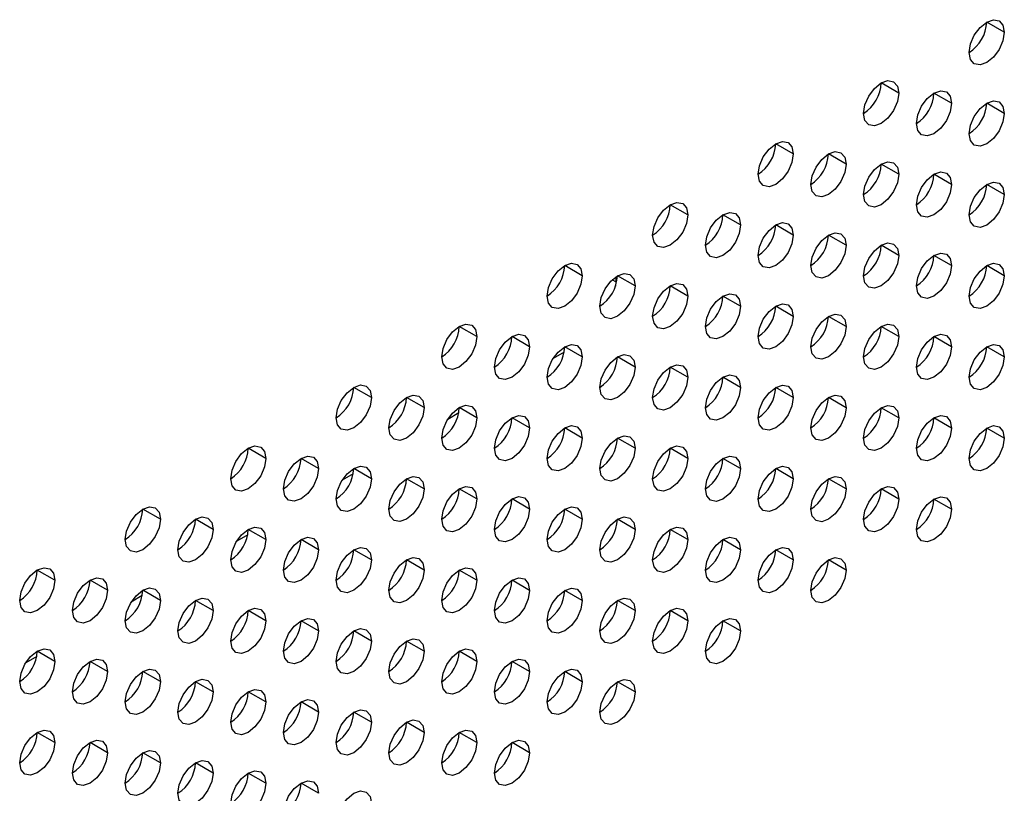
# Model space of a CAD drawing. Header units: millimetres. Extents: x 0 to 1118, y 0 to 864.
# Tile 164 of 254: x 937.12 to 943.72, y 648.15 to 653.33. Entities that reach past the tile are written whole.
import ezdxf

# ---------------------------------------------------------------- set-up
doc = ezdxf.new("R2010")
doc.units = ezdxf.units.MM

msp = doc.modelspace()

# ---------------------------------------------------------------- linework, layer by layer
at = {"color": 7, "linetype": 'Continuous', "lineweight": 25}
for p, q in [((943.7165, 653.2484), (943.5987, 653.3165)), ((943.0094, 652.8402), (942.8916, 652.9083)), ((943.363, 652.7722), (943.2451, 652.8402)), ((943.7165, 652.7041), (943.5987, 652.7721)), ((942.3023, 652.432), (942.1845, 652.5001)), ((942.6559, 652.364), (942.538, 652.432)), ((943.0094, 652.2959), (942.8916, 652.3639)), ((943.363, 652.2278), (943.2451, 652.2958)), ((943.7165, 652.1597), (943.5987, 652.2278)), ((941.5952, 652.0238), (941.4773, 652.0919)), ((941.9488, 651.9558), (941.8309, 652.0238)), ((942.3023, 651.8877), (942.1845, 651.9557)), ((942.6559, 651.8196), (942.538, 651.8876)), ((943.0094, 651.7515), (942.8916, 651.8196)), ((943.363, 651.6834), (943.2451, 651.7515)), ((940.8881, 651.6156), (940.7702, 651.6837)), ((943.7165, 651.6154), (943.5987, 651.6834)), ((941.112, 651.6081), (941.112, 651.5751)), ((941.2416, 651.5475), (941.1238, 651.6156)), ((941.112, 651.5751), (941.1107, 651.5457)), ((941.5952, 651.4795), (941.4773, 651.5475)), ((941.9488, 651.4114), (941.8309, 651.4794)), ((942.3023, 651.3433), (942.1845, 651.4113)), ((942.6559, 651.2752), (942.538, 651.3433)), ((940.181, 651.2074), (940.0631, 651.2755)), ((943.0094, 651.2072), (942.8916, 651.2752)), ((940.5345, 651.1393), (940.4167, 651.2074)), ((943.363, 651.1391), (943.2451, 651.2071)), ((940.8881, 651.0713), (940.7702, 651.1393)), ((943.7165, 651.071), (943.5987, 651.139)), ((940.7666, 651.1036), (940.6926, 651.0609)), ((941.2416, 651.0032), (941.1238, 651.0712)), ((941.5952, 650.9351), (941.4773, 651.0031)), ((941.9488, 650.867), (941.8309, 650.9351)), ((939.4739, 650.7992), (939.356, 650.8673)), ((942.3023, 650.799), (942.1845, 650.867)), ((939.8274, 650.7311), (939.7096, 650.7992)), ((942.6559, 650.7309), (942.538, 650.7989)), ((940.181, 650.6631), (940.0631, 650.7311)), ((943.0094, 650.6628), (942.8916, 650.7308)), ((940.0595, 650.6953), (939.9855, 650.6527)), ((940.5345, 650.595), (940.4167, 650.663)), ((943.363, 650.5947), (943.2451, 650.6628)), ((940.8881, 650.5269), (940.7702, 650.5949)), ((943.7165, 650.5266), (943.5987, 650.5947)), ((941.2416, 650.4588), (941.1238, 650.5269)), ((938.7668, 650.391), (938.6489, 650.459)), ((941.5952, 650.3907), (941.4773, 650.4588)), ((939.1203, 650.3229), (939.0025, 650.391)), ((941.9488, 650.3227), (941.8309, 650.3907)), ((939.3524, 650.2871), (939.2784, 650.2445)), ((939.4739, 650.2549), (939.356, 650.3229)), ((942.3023, 650.2546), (942.1845, 650.3226)), ((939.8274, 650.1868), (939.7096, 650.2548)), ((942.6559, 650.1865), (942.538, 650.2545)), ((940.181, 650.1187), (940.0631, 650.1867)), ((943.0094, 650.1184), (942.8916, 650.1865)), ((940.5345, 650.0506), (940.4167, 650.1187)), ((943.363, 650.0504), (943.2451, 650.1184)), ((938.0597, 649.9828), (937.9418, 650.0508)), ((940.8881, 649.9825), (940.7702, 650.0506)), ((938.4132, 649.9147), (938.2954, 649.9828)), ((941.2416, 649.9145), (941.1238, 649.9825)), ((938.6453, 649.8789), (938.5713, 649.8363)), ((938.7668, 649.8467), (938.6489, 649.9147)), ((941.5952, 649.8464), (941.4773, 649.9144)), ((939.1203, 649.7786), (939.0025, 649.8466)), ((941.9488, 649.7783), (941.8309, 649.8463)), ((939.4739, 649.7105), (939.356, 649.7785)), ((942.3023, 649.7102), (942.1845, 649.7783)), ((939.8274, 649.6424), (939.7096, 649.7105)), ((942.6559, 649.6422), (942.538, 649.7102)), ((937.3526, 649.5746), (937.2347, 649.6426)), ((940.181, 649.5743), (940.0631, 649.6424)), ((937.7061, 649.5065), (937.5883, 649.5746)), ((940.5345, 649.5063), (940.4167, 649.5743)), ((938.0597, 649.4385), (937.9418, 649.5065)), ((940.8881, 649.4382), (940.7702, 649.5062)), ((937.9382, 649.4707), (937.8642, 649.4281)), ((938.4132, 649.3704), (938.2954, 649.4384)), ((941.2416, 649.3701), (941.1238, 649.4381)), ((938.7668, 649.3023), (938.6489, 649.3703)), ((941.5952, 649.302), (941.4773, 649.3701)), ((939.1203, 649.2342), (939.0025, 649.3022)), ((941.9488, 649.234), (941.8309, 649.302)), ((939.4739, 649.1661), (939.356, 649.2342)), ((939.8274, 649.0981), (939.7096, 649.1661)), ((937.3526, 649.0302), (937.2347, 649.0983)), ((940.181, 649.03), (940.0631, 649.098)), ((937.2311, 649.0625), (937.1571, 649.0199)), ((937.7061, 648.9622), (937.5883, 649.0302)), ((940.5345, 648.9619), (940.4167, 649.0299)), ((938.0597, 648.8941), (937.9418, 648.9621)), ((940.8881, 648.8938), (940.7702, 648.9619)), ((938.4132, 648.826), (938.2954, 648.894)), ((941.2416, 648.8257), (941.1238, 648.8938)), ((938.7668, 648.7579), (938.6489, 648.826)), ((939.1203, 648.6899), (939.0025, 648.7579)), ((939.4739, 648.6218), (939.356, 648.6898)), ((939.8274, 648.5537), (939.7096, 648.6217)), ((937.3526, 648.4859), (937.2347, 648.5539)), ((940.181, 648.4856), (940.0631, 648.5537)), ((937.7061, 648.4178), (937.5883, 648.4858)), ((940.5345, 648.4175), (940.4167, 648.4856)), ((938.0597, 648.3497), (937.9418, 648.4178)), ((938.4132, 648.2817), (938.2954, 648.3497)), ((938.7668, 648.2136), (938.6489, 648.2816)), ((939.1203, 648.1455), (939.0025, 648.2135))]:
    msp.add_line(p, q, dxfattribs=at)
at = {"color": 8, "linetype": 'Continuous', "lineweight": 25}
msp.add_line((941.112, 651.5751), (941.0883, 651.5888), dxfattribs=at)
at = {"color": 7, "linetype": 'Continuous', "lineweight": 25, "flags": 128}
for points in [[(943.4808, 653.1124), (943.4898, 653.1696), (943.5153, 653.2285), (943.5536, 653.2801), (943.5987, 653.3165), (943.6438, 653.3322), (943.682, 653.3247), (943.7075, 653.2953), (943.7165, 653.2484)], [(943.7165, 653.2484), (943.7075, 653.1912), (943.682, 653.1323), (943.6438, 653.0807), (943.5987, 653.0443), (943.5536, 653.0286), (943.5153, 653.0361), (943.4898, 653.0655), (943.4808, 653.1124)], [(942.7737, 652.7042), (942.7827, 652.7614), (942.8082, 652.8203), (942.8465, 652.8719), (942.8916, 652.9083), (942.9367, 652.924), (942.9749, 652.9165), (943.0004, 652.8871), (943.0094, 652.8402)], [(943.0094, 652.8402), (943.0004, 652.783), (942.9749, 652.7241), (942.9367, 652.6725), (942.8916, 652.6361), (942.8465, 652.6204), (942.8082, 652.6279), (942.7827, 652.6573), (942.7737, 652.7042)], [(943.1273, 652.6361), (943.1362, 652.6934), (943.1618, 652.7523), (943.2, 652.8038), (943.2451, 652.8402), (943.2902, 652.8559), (943.3284, 652.8485), (943.354, 652.8191), (943.363, 652.7722)], [(943.4808, 652.568), (943.4898, 652.6253), (943.5153, 652.6842), (943.5536, 652.7357), (943.5987, 652.7721), (943.6438, 652.7878), (943.682, 652.7804), (943.7075, 652.751), (943.7165, 652.7041)], [(943.363, 652.7722), (943.354, 652.7149), (943.3284, 652.656), (943.2902, 652.6044), (943.2451, 652.568), (943.2, 652.5524), (943.1618, 652.5598), (943.1362, 652.5892), (943.1273, 652.6361)], [(943.7165, 652.7041), (943.7075, 652.6468), (943.682, 652.5879), (943.6438, 652.5364), (943.5987, 652.5), (943.5536, 652.4843), (943.5153, 652.4917), (943.4898, 652.5211), (943.4808, 652.568)], [(942.0666, 652.296), (942.0756, 652.3532), (942.1011, 652.4121), (942.1394, 652.4637), (942.1845, 652.5001), (942.2296, 652.5158), (942.2678, 652.5083), (942.2933, 652.4789), (942.3023, 652.432)], [(942.4202, 652.2279), (942.4291, 652.2851), (942.4547, 652.344), (942.4929, 652.3956), (942.538, 652.432), (942.5831, 652.4477), (942.6213, 652.4403), (942.6469, 652.4109), (942.6559, 652.364)], [(942.3023, 652.432), (942.2933, 652.3748), (942.2678, 652.3159), (942.2296, 652.2643), (942.1845, 652.2279), (942.1394, 652.2122), (942.1011, 652.2197), (942.0756, 652.2491), (942.0666, 652.296)], [(942.7737, 652.1598), (942.7827, 652.2171), (942.8082, 652.276), (942.8465, 652.3275), (942.8916, 652.3639), (942.9367, 652.3796), (942.9749, 652.3722), (943.0004, 652.3428), (943.0094, 652.2959)], [(942.6559, 652.364), (942.6469, 652.3067), (942.6213, 652.2478), (942.5831, 652.1962), (942.538, 652.1598), (942.4929, 652.1442), (942.4547, 652.1516), (942.4291, 652.181), (942.4202, 652.2279)], [(943.1273, 652.0917), (943.1362, 652.149), (943.1618, 652.2079), (943.2, 652.2595), (943.2451, 652.2959), (943.2902, 652.3115), (943.3284, 652.3041), (943.354, 652.2747), (943.363, 652.2278)], [(943.0094, 652.2959), (943.0004, 652.2386), (942.9749, 652.1797), (942.9367, 652.1281), (942.8916, 652.0918), (942.8465, 652.0761), (942.8082, 652.0835), (942.7827, 652.1129), (942.7737, 652.1598)], [(943.363, 652.2278), (943.354, 652.1705), (943.3284, 652.1116), (943.2902, 652.0601), (943.2451, 652.0237), (943.2, 652.008), (943.1618, 652.0154), (943.1362, 652.0448), (943.1273, 652.0917)], [(943.4808, 652.0237), (943.4898, 652.0809), (943.5153, 652.1398), (943.5536, 652.1914), (943.5987, 652.2278), (943.6438, 652.2435), (943.682, 652.236), (943.7075, 652.2066), (943.7165, 652.1597)], [(943.7165, 652.1597), (943.7075, 652.1025), (943.682, 652.0436), (943.6438, 651.992), (943.5987, 651.9556), (943.5536, 651.9399), (943.5153, 651.9474), (943.4898, 651.9768), (943.4808, 652.0237)], [(941.3595, 651.8878), (941.3685, 651.945), (941.394, 652.0039), (941.4322, 652.0555), (941.4773, 652.0919), (941.5224, 652.1076), (941.5607, 652.1001), (941.5862, 652.0707), (941.5952, 652.0238)], [(941.5952, 652.0238), (941.5862, 651.9666), (941.5607, 651.9077), (941.5224, 651.8561), (941.4773, 651.8197), (941.4322, 651.804), (941.394, 651.8115), (941.3685, 651.8409), (941.3595, 651.8878)], [(941.7131, 651.8197), (941.722, 651.8769), (941.7476, 651.9358), (941.7858, 651.9874), (941.8309, 652.0238), (941.876, 652.0395), (941.9142, 652.0321), (941.9398, 652.0027), (941.9488, 651.9558)], [(941.9488, 651.9558), (941.9398, 651.8985), (941.9142, 651.8396), (941.876, 651.788), (941.8309, 651.7516), (941.7858, 651.736), (941.7476, 651.7434), (941.722, 651.7728), (941.7131, 651.8197)], [(942.0666, 651.7516), (942.0756, 651.8089), (942.1011, 651.8678), (942.1394, 651.9193), (942.1845, 651.9557), (942.2296, 651.9714), (942.2678, 651.964), (942.2933, 651.9346), (942.3023, 651.8877)], [(942.3023, 651.8877), (942.2933, 651.8304), (942.2678, 651.7715), (942.2296, 651.7199), (942.1845, 651.6836), (942.1394, 651.6679), (942.1011, 651.6753), (942.0756, 651.7047), (942.0666, 651.7516)], [(942.4202, 651.6835), (942.4291, 651.7408), (942.4547, 651.7997), (942.4929, 651.8513), (942.538, 651.8877), (942.5831, 651.9033), (942.6213, 651.8959), (942.6469, 651.8665), (942.6559, 651.8196)], [(942.6559, 651.8196), (942.6469, 651.7623), (942.6213, 651.7034), (942.5831, 651.6519), (942.538, 651.6155), (942.4929, 651.5998), (942.4547, 651.6072), (942.4291, 651.6366), (942.4202, 651.6835)], [(942.7737, 651.6155), (942.7827, 651.6727), (942.8082, 651.7316), (942.8465, 651.7832), (942.8916, 651.8196), (942.9367, 651.8353), (942.9749, 651.8278), (943.0004, 651.7984), (943.0094, 651.7515)], [(943.0094, 651.7515), (943.0004, 651.6943), (942.9749, 651.6354), (942.9367, 651.5838), (942.8916, 651.5474), (942.8465, 651.5317), (942.8082, 651.5391), (942.7827, 651.5685), (942.7737, 651.6155)], [(943.1273, 651.5474), (943.1362, 651.6046), (943.1618, 651.6635), (943.2, 651.7151), (943.2451, 651.7515), (943.2902, 651.7672), (943.3284, 651.7597), (943.354, 651.7303), (943.363, 651.6834)], [(940.6524, 651.4796), (940.6614, 651.5368), (940.6869, 651.5957), (940.7251, 651.6473), (940.7702, 651.6837), (940.8153, 651.6994), (940.8536, 651.6919), (940.8791, 651.6625), (940.8881, 651.6156)], [(943.363, 651.6834), (943.354, 651.6262), (943.3284, 651.5673), (943.2902, 651.5157), (943.2451, 651.4793), (943.2, 651.4636), (943.1618, 651.4711), (943.1362, 651.5005), (943.1273, 651.5474)], [(943.4808, 651.4793), (943.4898, 651.5366), (943.5153, 651.5955), (943.5536, 651.647), (943.5987, 651.6834), (943.6438, 651.6991), (943.682, 651.6917), (943.7075, 651.6623), (943.7165, 651.6154)], [(940.8881, 651.6156), (940.8791, 651.5584), (940.8536, 651.4995), (940.8153, 651.4479), (940.7702, 651.4115), (940.7251, 651.3958), (940.6869, 651.4033), (940.6614, 651.4327), (940.6524, 651.4796)], [(941.0059, 651.4115), (941.0149, 651.4687), (941.0405, 651.5276), (941.0787, 651.5792), (941.1238, 651.6156), (941.1689, 651.6313), (941.2071, 651.6239), (941.2327, 651.5944), (941.2416, 651.5475)], [(943.7165, 651.6154), (943.7075, 651.5581), (943.682, 651.4992), (943.6438, 651.4476), (943.5987, 651.4112), (943.5536, 651.3956), (943.5153, 651.403), (943.4898, 651.4324), (943.4808, 651.4793)], [(941.2416, 651.5475), (941.2327, 651.4903), (941.2071, 651.4314), (941.1689, 651.3798), (941.1238, 651.3434), (941.0787, 651.3277), (941.0405, 651.3352), (941.0149, 651.3646), (941.0059, 651.4115)], [(941.3595, 651.3434), (941.3685, 651.4007), (941.394, 651.4596), (941.4322, 651.5111), (941.4773, 651.5475), (941.5224, 651.5632), (941.5607, 651.5558), (941.5862, 651.5264), (941.5952, 651.4795)], [(941.5952, 651.4795), (941.5862, 651.4222), (941.5607, 651.3633), (941.5224, 651.3117), (941.4773, 651.2753), (941.4322, 651.2597), (941.394, 651.2671), (941.3685, 651.2965), (941.3595, 651.3434)], [(941.7131, 651.2753), (941.722, 651.3326), (941.7476, 651.3915), (941.7858, 651.4431), (941.8309, 651.4794), (941.876, 651.4951), (941.9142, 651.4877), (941.9398, 651.4583), (941.9488, 651.4114)], [(941.9488, 651.4114), (941.9398, 651.3541), (941.9142, 651.2952), (941.876, 651.2437), (941.8309, 651.2073), (941.7858, 651.1916), (941.7476, 651.199), (941.722, 651.2284), (941.7131, 651.2753)], [(942.0666, 651.2072), (942.0756, 651.2645), (942.1011, 651.3234), (942.1394, 651.375), (942.1845, 651.4114), (942.2296, 651.427), (942.2678, 651.4196), (942.2933, 651.3902), (942.3023, 651.3433)], [(942.3023, 651.3433), (942.2933, 651.2861), (942.2678, 651.2272), (942.2296, 651.1756), (942.1845, 651.1392), (942.1394, 651.1235), (942.1011, 651.1309), (942.0756, 651.1603), (942.0666, 651.2072)], [(942.4202, 651.1392), (942.4291, 651.1964), (942.4547, 651.2553), (942.4929, 651.3069), (942.538, 651.3433), (942.5831, 651.359), (942.6213, 651.3515), (942.6469, 651.3221), (942.6559, 651.2752)], [(939.9453, 651.0714), (939.9543, 651.1286), (939.9798, 651.1875), (940.018, 651.2391), (940.0631, 651.2755), (940.1082, 651.2912), (940.1465, 651.2837), (940.172, 651.2543), (940.181, 651.2074)], [(942.6559, 651.2752), (942.6469, 651.218), (942.6213, 651.1591), (942.5831, 651.1075), (942.538, 651.0711), (942.4929, 651.0554), (942.4547, 651.0629), (942.4291, 651.0923), (942.4202, 651.1392)], [(942.7737, 651.0711), (942.7827, 651.1283), (942.8082, 651.1872), (942.8465, 651.2388), (942.8916, 651.2752), (942.9367, 651.2909), (942.9749, 651.2835), (943.0004, 651.2541), (943.0094, 651.2072)], [(940.181, 651.2074), (940.172, 651.1502), (940.1465, 651.0913), (940.1082, 651.0397), (940.0631, 651.0033), (940.018, 650.9876), (939.9798, 650.9951), (939.9543, 651.0245), (939.9453, 651.0714)], [(940.2988, 651.0033), (940.3078, 651.0605), (940.3334, 651.1194), (940.3716, 651.171), (940.4167, 651.2074), (940.4618, 651.2231), (940.5, 651.2156), (940.5256, 651.1862), (940.5345, 651.1393)], [(943.0094, 651.2072), (943.0004, 651.1499), (942.9749, 651.091), (942.9367, 651.0394), (942.8916, 651.003), (942.8465, 650.9874), (942.8082, 650.9948), (942.7827, 651.0242), (942.7737, 651.0711)], [(943.1273, 651.003), (943.1362, 651.0603), (943.1618, 651.1192), (943.2, 651.1707), (943.2451, 651.2071), (943.2902, 651.2228), (943.3284, 651.2154), (943.354, 651.186), (943.363, 651.1391)], [(940.5345, 651.1393), (940.5256, 651.0821), (940.5, 651.0232), (940.4618, 650.9716), (940.4167, 650.9352), (940.3716, 650.9195), (940.3334, 650.927), (940.3078, 650.9564), (940.2988, 651.0033)], [(940.6524, 650.9352), (940.6614, 650.9925), (940.6869, 651.0514), (940.7251, 651.1029), (940.7702, 651.1393), (940.8153, 651.155), (940.8536, 651.1476), (940.8791, 651.1182), (940.8881, 651.0713)], [(943.363, 651.1391), (943.354, 651.0818), (943.3284, 651.0229), (943.2902, 650.9714), (943.2451, 650.935), (943.2, 650.9193), (943.1618, 650.9267), (943.1362, 650.9561), (943.1273, 651.003)], [(943.4808, 650.9349), (943.4898, 650.9922), (943.5153, 651.0511), (943.5536, 651.1027), (943.5987, 651.1391), (943.6438, 651.1547), (943.682, 651.1473), (943.7075, 651.1179), (943.7165, 651.071)], [(940.8881, 651.0713), (940.8791, 651.014), (940.8536, 650.9551), (940.8153, 650.9035), (940.7702, 650.8671), (940.7251, 650.8515), (940.6869, 650.8589), (940.6614, 650.8883), (940.6524, 650.9352)], [(941.0059, 650.8671), (941.0149, 650.9244), (941.0405, 650.9833), (941.0787, 651.0348), (941.1238, 651.0712), (941.1689, 651.0869), (941.2071, 651.0795), (941.2327, 651.0501), (941.2416, 651.0032)], [(943.7165, 651.071), (943.7075, 651.0137), (943.682, 650.9548), (943.6438, 650.9033), (943.5987, 650.8669), (943.5536, 650.8512), (943.5153, 650.8586), (943.4898, 650.888), (943.4808, 650.9349)], [(941.2416, 651.0032), (941.2327, 650.9459), (941.2071, 650.887), (941.1689, 650.8355), (941.1238, 650.7991), (941.0787, 650.7834), (941.0405, 650.7908), (941.0149, 650.8202), (941.0059, 650.8671)], [(941.3595, 650.799), (941.3685, 650.8563), (941.394, 650.9152), (941.4322, 650.9668), (941.4773, 651.0032), (941.5224, 651.0188), (941.5607, 651.0114), (941.5862, 650.982), (941.5952, 650.9351)], [(941.5952, 650.9351), (941.5862, 650.8779), (941.5607, 650.819), (941.5224, 650.7674), (941.4773, 650.731), (941.4322, 650.7153), (941.394, 650.7227), (941.3685, 650.7521), (941.3595, 650.799)], [(941.7131, 650.731), (941.722, 650.7882), (941.7476, 650.8471), (941.7858, 650.8987), (941.8309, 650.9351), (941.876, 650.9508), (941.9142, 650.9433), (941.9398, 650.9139), (941.9488, 650.867)], [(939.2382, 650.6632), (939.2471, 650.7204), (939.2727, 650.7793), (939.3109, 650.8309), (939.356, 650.8673), (939.4011, 650.883), (939.4394, 650.8755), (939.4649, 650.8461), (939.4739, 650.7992)], [(941.9488, 650.867), (941.9398, 650.8098), (941.9142, 650.7509), (941.876, 650.6993), (941.8309, 650.6629), (941.7858, 650.6472), (941.7476, 650.6547), (941.722, 650.6841), (941.7131, 650.731)], [(942.0666, 650.6629), (942.0756, 650.7201), (942.1011, 650.779), (942.1394, 650.8306), (942.1845, 650.867), (942.2296, 650.8827), (942.2678, 650.8753), (942.2933, 650.8459), (942.3023, 650.799)], [(939.4739, 650.7992), (939.4649, 650.742), (939.4394, 650.6831), (939.4011, 650.6315), (939.356, 650.5951), (939.3109, 650.5794), (939.2727, 650.5868), (939.2471, 650.6163), (939.2382, 650.6632)], [(939.5917, 650.5951), (939.6007, 650.6523), (939.6262, 650.7112), (939.6645, 650.7628), (939.7096, 650.7992), (939.7547, 650.8149), (939.7929, 650.8074), (939.8185, 650.778), (939.8274, 650.7311)], [(942.3023, 650.799), (942.2933, 650.7417), (942.2678, 650.6828), (942.2296, 650.6312), (942.1845, 650.5948), (942.1394, 650.5792), (942.1011, 650.5866), (942.0756, 650.616), (942.0666, 650.6629)], [(942.4202, 650.5948), (942.4291, 650.6521), (942.4547, 650.711), (942.4929, 650.7625), (942.538, 650.7989), (942.5831, 650.8146), (942.6213, 650.8072), (942.6469, 650.7778), (942.6559, 650.7309)], [(939.8274, 650.7311), (939.8185, 650.6739), (939.7929, 650.615), (939.7547, 650.5634), (939.7096, 650.527), (939.6645, 650.5113), (939.6262, 650.5188), (939.6007, 650.5482), (939.5917, 650.5951)], [(939.9453, 650.527), (939.9543, 650.5843), (939.9798, 650.6432), (940.018, 650.6947), (940.0631, 650.7311), (940.1082, 650.7468), (940.1465, 650.7394), (940.172, 650.71), (940.181, 650.6631)], [(942.6559, 650.7309), (942.6469, 650.6736), (942.6213, 650.6147), (942.5831, 650.5631), (942.538, 650.5268), (942.4929, 650.5111), (942.4547, 650.5185), (942.4291, 650.5479), (942.4202, 650.5948)], [(942.7737, 650.5267), (942.7827, 650.584), (942.8082, 650.6429), (942.8465, 650.6945), (942.8916, 650.7309), (942.9367, 650.7465), (942.9749, 650.7391), (943.0004, 650.7097), (943.0094, 650.6628)], [(940.181, 650.6631), (940.172, 650.6058), (940.1465, 650.5469), (940.1082, 650.4953), (940.0631, 650.4589), (940.018, 650.4433), (939.9798, 650.4507), (939.9543, 650.4801), (939.9453, 650.527)], [(940.2988, 650.4589), (940.3078, 650.5162), (940.3334, 650.5751), (940.3716, 650.6266), (940.4167, 650.663), (940.4618, 650.6787), (940.5, 650.6713), (940.5256, 650.6419), (940.5345, 650.595)], [(943.0094, 650.6628), (943.0004, 650.6055), (942.9749, 650.5466), (942.9367, 650.4951), (942.8916, 650.4587), (942.8465, 650.443), (942.8082, 650.4504), (942.7827, 650.4798), (942.7737, 650.5267)], [(943.1273, 650.4587), (943.1362, 650.5159), (943.1618, 650.5748), (943.2, 650.6264), (943.2451, 650.6628), (943.2902, 650.6785), (943.3284, 650.671), (943.354, 650.6416), (943.363, 650.5947)], [(940.5345, 650.595), (940.5256, 650.5377), (940.5, 650.4788), (940.4618, 650.4273), (940.4167, 650.3909), (940.3716, 650.3752), (940.3334, 650.3826), (940.3078, 650.412), (940.2988, 650.4589)], [(940.6524, 650.3908), (940.6614, 650.4481), (940.6869, 650.507), (940.7251, 650.5586), (940.7702, 650.595), (940.8153, 650.6106), (940.8536, 650.6032), (940.8791, 650.5738), (940.8881, 650.5269)], [(943.4808, 650.3906), (943.4898, 650.4478), (943.5153, 650.5067), (943.5536, 650.5583), (943.5987, 650.5947), (943.6438, 650.6104), (943.682, 650.6029), (943.7075, 650.5735), (943.7165, 650.5266)], [(941.0059, 650.3228), (941.0149, 650.38), (941.0405, 650.4389), (941.0787, 650.4905), (941.1238, 650.5269), (941.1689, 650.5426), (941.2071, 650.5351), (941.2327, 650.5057), (941.2416, 650.4588)], [(943.363, 650.5947), (943.354, 650.5375), (943.3284, 650.4786), (943.2902, 650.427), (943.2451, 650.3906), (943.2, 650.3749), (943.1618, 650.3823), (943.1362, 650.4118), (943.1273, 650.4587)], [(938.5311, 650.2549), (938.54, 650.3122), (938.5656, 650.3711), (938.6038, 650.4227), (938.6489, 650.4591), (938.694, 650.4747), (938.7323, 650.4673), (938.7578, 650.4379), (938.7668, 650.391)], [(940.8881, 650.5269), (940.8791, 650.4696), (940.8536, 650.4107), (940.8153, 650.3592), (940.7702, 650.3228), (940.7251, 650.3071), (940.6869, 650.3145), (940.6614, 650.3439), (940.6524, 650.3908)], [(941.3595, 650.2547), (941.3685, 650.3119), (941.394, 650.3708), (941.4322, 650.4224), (941.4773, 650.4588), (941.5224, 650.4745), (941.5607, 650.4671), (941.5862, 650.4377), (941.5952, 650.3907)], [(943.7165, 650.5266), (943.7075, 650.4694), (943.682, 650.4105), (943.6438, 650.3589), (943.5987, 650.3225), (943.5536, 650.3068), (943.5153, 650.3143), (943.4898, 650.3437), (943.4808, 650.3906)], [(938.8846, 650.1869), (938.8936, 650.2441), (938.9191, 650.303), (938.9574, 650.3546), (939.0025, 650.391), (939.0476, 650.4067), (939.0858, 650.3992), (939.1114, 650.3698), (939.1203, 650.3229)], [(941.2416, 650.4588), (941.2327, 650.4016), (941.2071, 650.3427), (941.1689, 650.2911), (941.1238, 650.2547), (941.0787, 650.239), (941.0405, 650.2465), (941.0149, 650.2759), (941.0059, 650.3228)], [(941.7131, 650.1866), (941.722, 650.2439), (941.7476, 650.3028), (941.7858, 650.3543), (941.8309, 650.3907), (941.876, 650.4064), (941.9142, 650.399), (941.9398, 650.3696), (941.9488, 650.3227)], [(938.7668, 650.391), (938.7578, 650.3338), (938.7323, 650.2749), (938.694, 650.2233), (938.6489, 650.1869), (938.6038, 650.1712), (938.5656, 650.1786), (938.54, 650.208), (938.5311, 650.2549)], [(939.2382, 650.1188), (939.2471, 650.176), (939.2727, 650.2349), (939.3109, 650.2865), (939.356, 650.3229), (939.4011, 650.3386), (939.4394, 650.3312), (939.4649, 650.3018), (939.4739, 650.2549)], [(941.5952, 650.3907), (941.5862, 650.3335), (941.5607, 650.2746), (941.5224, 650.223), (941.4773, 650.1866), (941.4322, 650.1709), (941.394, 650.1784), (941.3685, 650.2078), (941.3595, 650.2547)], [(942.0666, 650.1185), (942.0756, 650.1758), (942.1011, 650.2347), (942.1394, 650.2863), (942.1845, 650.3226), (942.2296, 650.3383), (942.2678, 650.3309), (942.2933, 650.3015), (942.3023, 650.2546)], [(939.1203, 650.3229), (939.1114, 650.2657), (939.0858, 650.2068), (939.0476, 650.1552), (939.0025, 650.1188), (938.9574, 650.1031), (938.9191, 650.1106), (938.8936, 650.14), (938.8846, 650.1869)], [(939.5917, 650.0507), (939.6007, 650.108), (939.6262, 650.1669), (939.6645, 650.2184), (939.7096, 650.2548), (939.7547, 650.2705), (939.7929, 650.2631), (939.8185, 650.2337), (939.8274, 650.1868)], [(941.9488, 650.3227), (941.9398, 650.2654), (941.9142, 650.2065), (941.876, 650.1549), (941.8309, 650.1185), (941.7858, 650.1029), (941.7476, 650.1103), (941.722, 650.1397), (941.7131, 650.1866)], [(942.4202, 650.0504), (942.4291, 650.1077), (942.4547, 650.1666), (942.4929, 650.2182), (942.538, 650.2546), (942.5831, 650.2702), (942.6213, 650.2628), (942.6469, 650.2334), (942.6559, 650.1865)], [(939.4739, 650.2549), (939.4649, 650.1976), (939.4394, 650.1387), (939.4011, 650.0871), (939.356, 650.0507), (939.3109, 650.0351), (939.2727, 650.0425), (939.2471, 650.0719), (939.2382, 650.1188)], [(939.9453, 649.9826), (939.9543, 650.0399), (939.9798, 650.0988), (940.018, 650.1504), (940.0631, 650.1868), (940.1082, 650.2024), (940.1465, 650.195), (940.172, 650.1656), (940.181, 650.1187)], [(942.3023, 650.2546), (942.2933, 650.1973), (942.2678, 650.1384), (942.2296, 650.0869), (942.1845, 650.0505), (942.1394, 650.0348), (942.1011, 650.0422), (942.0756, 650.0716), (942.0666, 650.1185)], [(942.7737, 649.9824), (942.7827, 650.0396), (942.8082, 650.0985), (942.8465, 650.1501), (942.8916, 650.1865), (942.9367, 650.2022), (942.9749, 650.1947), (943.0004, 650.1653), (943.0094, 650.1184)], [(939.8274, 650.1868), (939.8185, 650.1295), (939.7929, 650.0706), (939.7547, 650.0191), (939.7096, 649.9827), (939.6645, 649.967), (939.6262, 649.9744), (939.6007, 650.0038), (939.5917, 650.0507)], [(940.2988, 649.9146), (940.3078, 649.9718), (940.3334, 650.0307), (940.3716, 650.0823), (940.4167, 650.1187), (940.4618, 650.1344), (940.5, 650.1269), (940.5256, 650.0975), (940.5345, 650.0506)], [(942.6559, 650.1865), (942.6469, 650.1293), (942.6213, 650.0704), (942.5831, 650.0188), (942.538, 649.9824), (942.4929, 649.9667), (942.4547, 649.9741), (942.4291, 650.0035), (942.4202, 650.0504)], [(943.1273, 649.9143), (943.1362, 649.9715), (943.1618, 650.0304), (943.2, 650.082), (943.2451, 650.1184), (943.2902, 650.1341), (943.3284, 650.1267), (943.354, 650.0973), (943.363, 650.0504)], [(940.181, 650.1187), (940.172, 650.0614), (940.1465, 650.0025), (940.1082, 649.951), (940.0631, 649.9146), (940.018, 649.8989), (939.9798, 649.9063), (939.9543, 649.9357), (939.9453, 649.9826)], [(943.0094, 650.1184), (943.0004, 650.0612), (942.9749, 650.0023), (942.9367, 649.9507), (942.8916, 649.9143), (942.8465, 649.8986), (942.8082, 649.9061), (942.7827, 649.9355), (942.7737, 649.9824)], [(937.824, 649.8467), (937.8329, 649.904), (937.8585, 649.9629), (937.8967, 650.0145), (937.9418, 650.0509), (937.9869, 650.0665), (938.0251, 650.0591), (938.0507, 650.0297), (938.0597, 649.9828)], [(940.5345, 650.0506), (940.5256, 649.9934), (940.5, 649.9345), (940.4618, 649.8829), (940.4167, 649.8465), (940.3716, 649.8308), (940.3334, 649.8383), (940.3078, 649.8677), (940.2988, 649.9146)], [(940.6524, 649.8465), (940.6614, 649.9037), (940.6869, 649.9626), (940.7251, 650.0142), (940.7702, 650.0506), (940.8153, 650.0663), (940.8536, 650.0588), (940.8791, 650.0294), (940.8881, 649.9825)], [(943.363, 650.0504), (943.354, 649.9931), (943.3284, 649.9342), (943.2902, 649.8826), (943.2451, 649.8462), (943.2, 649.8306), (943.1618, 649.838), (943.1362, 649.8674), (943.1273, 649.9143)], [(938.0597, 649.9828), (938.0507, 649.9256), (938.0251, 649.8667), (937.9869, 649.8151), (937.9418, 649.7787), (937.8967, 649.763), (937.8585, 649.7704), (937.8329, 649.7998), (937.824, 649.8467)], [(938.1775, 649.7787), (938.1865, 649.8359), (938.212, 649.8948), (938.2503, 649.9464), (938.2954, 649.9828), (938.3405, 649.9985), (938.3787, 649.991), (938.4042, 649.9616), (938.4132, 649.9147)], [(940.8881, 649.9825), (940.8791, 649.9253), (940.8536, 649.8664), (940.8153, 649.8148), (940.7702, 649.7784), (940.7251, 649.7627), (940.6869, 649.7702), (940.6614, 649.7996), (940.6524, 649.8465)], [(941.0059, 649.7784), (941.0149, 649.8357), (941.0405, 649.8946), (941.0787, 649.9461), (941.1238, 649.9825), (941.1689, 649.9982), (941.2071, 649.9908), (941.2327, 649.9614), (941.2416, 649.9145)], [(938.4132, 649.9147), (938.4042, 649.8575), (938.3787, 649.7986), (938.3405, 649.747), (938.2954, 649.7106), (938.2503, 649.6949), (938.212, 649.7024), (938.1865, 649.7318), (938.1775, 649.7787)], [(938.5311, 649.7106), (938.54, 649.7678), (938.5656, 649.8267), (938.6038, 649.8783), (938.6489, 649.9147), (938.694, 649.9304), (938.7323, 649.923), (938.7578, 649.8936), (938.7668, 649.8467)], [(941.2416, 649.9145), (941.2327, 649.8572), (941.2071, 649.7983), (941.1689, 649.7467), (941.1238, 649.7103), (941.0787, 649.6947), (941.0405, 649.7021), (941.0149, 649.7315), (941.0059, 649.7784)], [(941.3595, 649.7103), (941.3685, 649.7676), (941.394, 649.8265), (941.4322, 649.8781), (941.4773, 649.9144), (941.5224, 649.9301), (941.5607, 649.9227), (941.5862, 649.8933), (941.5952, 649.8464)], [(938.7668, 649.8467), (938.7578, 649.7894), (938.7323, 649.7305), (938.694, 649.6789), (938.6489, 649.6425), (938.6038, 649.6269), (938.5656, 649.6343), (938.54, 649.6637), (938.5311, 649.7106)], [(938.8846, 649.6425), (938.8936, 649.6998), (938.9191, 649.7587), (938.9574, 649.8102), (939.0025, 649.8466), (939.0476, 649.8623), (939.0858, 649.8549), (939.1114, 649.8255), (939.1203, 649.7786)], [(941.5952, 649.8464), (941.5862, 649.7891), (941.5607, 649.7302), (941.5224, 649.6787), (941.4773, 649.6423), (941.4322, 649.6266), (941.394, 649.634), (941.3685, 649.6634), (941.3595, 649.7103)], [(941.7131, 649.6422), (941.722, 649.6995), (941.7476, 649.7584), (941.7858, 649.81), (941.8309, 649.8464), (941.876, 649.862), (941.9142, 649.8546), (941.9398, 649.8252), (941.9488, 649.7783)], [(939.1203, 649.7786), (939.1114, 649.7213), (939.0858, 649.6624), (939.0476, 649.6108), (939.0025, 649.5745), (938.9574, 649.5588), (938.9191, 649.5662), (938.8936, 649.5956), (938.8846, 649.6425)], [(939.2382, 649.5744), (939.2471, 649.6317), (939.2727, 649.6906), (939.3109, 649.7422), (939.356, 649.7786), (939.4011, 649.7942), (939.4394, 649.7868), (939.4649, 649.7574), (939.4739, 649.7105)], [(941.9488, 649.7783), (941.9398, 649.7211), (941.9142, 649.6622), (941.876, 649.6106), (941.8309, 649.5742), (941.7858, 649.5585), (941.7476, 649.5659), (941.722, 649.5953), (941.7131, 649.6422)], [(942.0666, 649.5742), (942.0756, 649.6314), (942.1011, 649.6903), (942.1394, 649.7419), (942.1845, 649.7783), (942.2296, 649.794), (942.2678, 649.7865), (942.2933, 649.7571), (942.3023, 649.7102)], [(939.4739, 649.7105), (939.4649, 649.6532), (939.4394, 649.5943), (939.4011, 649.5428), (939.356, 649.5064), (939.3109, 649.4907), (939.2727, 649.4981), (939.2471, 649.5275), (939.2382, 649.5744)], [(939.5917, 649.5064), (939.6007, 649.5636), (939.6262, 649.6225), (939.6645, 649.6741), (939.7096, 649.7105), (939.7547, 649.7262), (939.7929, 649.7187), (939.8185, 649.6893), (939.8274, 649.6424)], [(942.3023, 649.7102), (942.2933, 649.653), (942.2678, 649.5941), (942.2296, 649.5425), (942.1845, 649.5061), (942.1394, 649.4904), (942.1011, 649.4979), (942.0756, 649.5273), (942.0666, 649.5742)], [(942.4202, 649.5061), (942.4291, 649.5633), (942.4547, 649.6222), (942.4929, 649.6738), (942.538, 649.7102), (942.5831, 649.7259), (942.6213, 649.7185), (942.6469, 649.6891), (942.6559, 649.6422)], [(937.1169, 649.4385), (937.1258, 649.4958), (937.1514, 649.5547), (937.1896, 649.6063), (937.2347, 649.6427), (937.2798, 649.6583), (937.318, 649.6509), (937.3436, 649.6215), (937.3526, 649.5746)], [(939.8274, 649.6424), (939.8185, 649.5852), (939.7929, 649.5263), (939.7547, 649.4747), (939.7096, 649.4383), (939.6645, 649.4226), (939.6262, 649.43), (939.6007, 649.4595), (939.5917, 649.5064)], [(939.9453, 649.4383), (939.9543, 649.4955), (939.9798, 649.5544), (940.018, 649.606), (940.0631, 649.6424), (940.1082, 649.6581), (940.1465, 649.6506), (940.172, 649.6212), (940.181, 649.5743)], [(942.6559, 649.6422), (942.6469, 649.5849), (942.6213, 649.526), (942.5831, 649.4744), (942.538, 649.438), (942.4929, 649.4224), (942.4547, 649.4298), (942.4291, 649.4592), (942.4202, 649.5061)], [(937.3526, 649.5746), (937.3436, 649.5173), (937.318, 649.4585), (937.2798, 649.4069), (937.2347, 649.3705), (937.1896, 649.3548), (937.1514, 649.3622), (937.1258, 649.3916), (937.1169, 649.4385)], [(937.4704, 649.3705), (937.4794, 649.4277), (937.5049, 649.4866), (937.5432, 649.5382), (937.5883, 649.5746), (937.6334, 649.5903), (937.6716, 649.5828), (937.6971, 649.5534), (937.7061, 649.5065)], [(940.181, 649.5743), (940.172, 649.5171), (940.1465, 649.4582), (940.1082, 649.4066), (940.0631, 649.3702), (940.018, 649.3545), (939.9798, 649.362), (939.9543, 649.3914), (939.9453, 649.4383)], [(940.2988, 649.3702), (940.3078, 649.4275), (940.3334, 649.4864), (940.3716, 649.5379), (940.4167, 649.5743), (940.4618, 649.59), (940.5, 649.5826), (940.5256, 649.5532), (940.5345, 649.5063)], [(937.7061, 649.5065), (937.6971, 649.4493), (937.6716, 649.3904), (937.6334, 649.3388), (937.5883, 649.3024), (937.5432, 649.2867), (937.5049, 649.2942), (937.4794, 649.3236), (937.4704, 649.3705)], [(937.824, 649.3024), (937.8329, 649.3596), (937.8585, 649.4185), (937.8967, 649.4701), (937.9418, 649.5065), (937.9869, 649.5222), (938.0251, 649.5148), (938.0507, 649.4854), (938.0597, 649.4385)], [(940.5345, 649.5063), (940.5256, 649.449), (940.5, 649.3901), (940.4618, 649.3385), (940.4167, 649.3021), (940.3716, 649.2865), (940.3334, 649.2939), (940.3078, 649.3233), (940.2988, 649.3702)], [(940.6524, 649.3021), (940.6614, 649.3594), (940.6869, 649.4183), (940.7251, 649.4698), (940.7702, 649.5062), (940.8153, 649.5219), (940.8536, 649.5145), (940.8791, 649.4851), (940.8881, 649.4382)], [(938.0597, 649.4385), (938.0507, 649.3812), (938.0251, 649.3223), (937.9869, 649.2707), (937.9418, 649.2343), (937.8967, 649.2187), (937.8585, 649.2261), (937.8329, 649.2555), (937.824, 649.3024)], [(938.1775, 649.2343), (938.1865, 649.2916), (938.212, 649.3505), (938.2503, 649.402), (938.2954, 649.4384), (938.3405, 649.4541), (938.3787, 649.4467), (938.4042, 649.4173), (938.4132, 649.3704)], [(940.8881, 649.4382), (940.8791, 649.3809), (940.8536, 649.322), (940.8153, 649.2705), (940.7702, 649.2341), (940.7251, 649.2184), (940.6869, 649.2258), (940.6614, 649.2552), (940.6524, 649.3021)], [(941.0059, 649.234), (941.0149, 649.2913), (941.0405, 649.3502), (941.0787, 649.4018), (941.1238, 649.4382), (941.1689, 649.4538), (941.2071, 649.4464), (941.2327, 649.417), (941.2416, 649.3701)], [(938.4132, 649.3704), (938.4042, 649.3131), (938.3787, 649.2542), (938.3405, 649.2026), (938.2954, 649.1662), (938.2503, 649.1506), (938.212, 649.158), (938.1865, 649.1874), (938.1775, 649.2343)], [(938.5311, 649.1662), (938.54, 649.2235), (938.5656, 649.2824), (938.6038, 649.334), (938.6489, 649.3704), (938.694, 649.386), (938.7323, 649.3786), (938.7578, 649.3492), (938.7668, 649.3023)], [(941.2416, 649.3701), (941.2327, 649.3128), (941.2071, 649.2539), (941.1689, 649.2024), (941.1238, 649.166), (941.0787, 649.1503), (941.0405, 649.1577), (941.0149, 649.1871), (941.0059, 649.234)], [(941.3595, 649.166), (941.3685, 649.2232), (941.394, 649.2821), (941.4322, 649.3337), (941.4773, 649.3701), (941.5224, 649.3858), (941.5607, 649.3783), (941.5862, 649.3489), (941.5952, 649.302)], [(938.7668, 649.3023), (938.7578, 649.245), (938.7323, 649.1861), (938.694, 649.1346), (938.6489, 649.0982), (938.6038, 649.0825), (938.5656, 649.0899), (938.54, 649.1193), (938.5311, 649.1662)], [(938.8846, 649.0981), (938.8936, 649.1554), (938.9191, 649.2143), (938.9574, 649.2659), (939.0025, 649.3023), (939.0476, 649.3179), (939.0858, 649.3105), (939.1114, 649.2811), (939.1203, 649.2342)], [(941.5952, 649.302), (941.5862, 649.2448), (941.5607, 649.1859), (941.5224, 649.1343), (941.4773, 649.0979), (941.4322, 649.0822), (941.394, 649.0897), (941.3685, 649.1191), (941.3595, 649.166)], [(941.7131, 649.0979), (941.722, 649.1551), (941.7476, 649.214), (941.7858, 649.2656), (941.8309, 649.302), (941.876, 649.3177), (941.9142, 649.3103), (941.9398, 649.2809), (941.9488, 649.234)], [(939.1203, 649.2342), (939.1114, 649.177), (939.0858, 649.1181), (939.0476, 649.0665), (939.0025, 649.0301), (938.9574, 649.0144), (938.9191, 649.0218), (938.8936, 649.0512), (938.8846, 649.0981)], [(939.2382, 649.0301), (939.2471, 649.0873), (939.2727, 649.1462), (939.3109, 649.1978), (939.356, 649.2342), (939.4011, 649.2499), (939.4394, 649.2424), (939.4649, 649.213), (939.4739, 649.1661)], [(941.9488, 649.234), (941.9398, 649.1767), (941.9142, 649.1178), (941.876, 649.0662), (941.8309, 649.0298), (941.7858, 649.0142), (941.7476, 649.0216), (941.722, 649.051), (941.7131, 649.0979)], [(939.4739, 649.1661), (939.4649, 649.1089), (939.4394, 649.05), (939.4011, 648.9984), (939.356, 648.962), (939.3109, 648.9463), (939.2727, 648.9538), (939.2471, 648.9832), (939.2382, 649.0301)], [(939.5917, 648.962), (939.6007, 649.0192), (939.6262, 649.0781), (939.6645, 649.1297), (939.7096, 649.1661), (939.7547, 649.1818), (939.7929, 649.1744), (939.8185, 649.145), (939.8274, 649.0981)], [(937.1169, 648.8942), (937.1258, 648.9514), (937.1514, 649.0103), (937.1896, 649.0619), (937.2347, 649.0983), (937.2798, 649.114), (937.318, 649.1066), (937.3436, 649.0771), (937.3526, 649.0302)], [(939.8274, 649.0981), (939.8185, 649.0408), (939.7929, 648.9819), (939.7547, 648.9303), (939.7096, 648.8939), (939.6645, 648.8783), (939.6262, 648.8857), (939.6007, 648.9151), (939.5917, 648.962)], [(939.9453, 648.8939), (939.9543, 648.9512), (939.9798, 649.0101), (940.018, 649.0616), (940.0631, 649.098), (940.1082, 649.1137), (940.1465, 649.1063), (940.172, 649.0769), (940.181, 649.03)], [(937.3526, 649.0302), (937.3436, 648.973), (937.318, 648.9141), (937.2798, 648.8625), (937.2347, 648.8261), (937.1896, 648.8104), (937.1514, 648.8179), (937.1258, 648.8473), (937.1169, 648.8942)], [(937.4704, 648.8261), (937.4794, 648.8834), (937.5049, 648.9423), (937.5432, 648.9938), (937.5883, 649.0302), (937.6334, 649.0459), (937.6716, 649.0385), (937.6971, 649.0091), (937.7061, 648.9622)], [(940.181, 649.03), (940.172, 648.9727), (940.1465, 648.9138), (940.1082, 648.8623), (940.0631, 648.8259), (940.018, 648.8102), (939.9798, 648.8176), (939.9543, 648.847), (939.9453, 648.8939)], [(940.2988, 648.8258), (940.3078, 648.8831), (940.3334, 648.942), (940.3716, 648.9936), (940.4167, 649.03), (940.4618, 649.0456), (940.5, 649.0382), (940.5256, 649.0088), (940.5345, 648.9619)], [(937.7061, 648.9622), (937.6971, 648.9049), (937.6716, 648.846), (937.6334, 648.7944), (937.5883, 648.758), (937.5432, 648.7424), (937.5049, 648.7498), (937.4794, 648.7792), (937.4704, 648.8261)], [(937.824, 648.758), (937.8329, 648.8153), (937.8585, 648.8742), (937.8967, 648.9258), (937.9418, 648.9621), (937.9869, 648.9778), (938.0251, 648.9704), (938.0507, 648.941), (938.0597, 648.8941)], [(940.5345, 648.9619), (940.5256, 648.9046), (940.5, 648.8457), (940.4618, 648.7942), (940.4167, 648.7578), (940.3716, 648.7421), (940.3334, 648.7495), (940.3078, 648.7789), (940.2988, 648.8258)], [(940.6524, 648.7578), (940.6614, 648.815), (940.6869, 648.8739), (940.7251, 648.9255), (940.7702, 648.9619), (940.8153, 648.9776), (940.8536, 648.9701), (940.8791, 648.9407), (940.8881, 648.8938)], [(938.0597, 648.8941), (938.0507, 648.8368), (938.0251, 648.7779), (937.9869, 648.7264), (937.9418, 648.69), (937.8967, 648.6743), (937.8585, 648.6817), (937.8329, 648.7111), (937.824, 648.758)], [(938.1775, 648.6899), (938.1865, 648.7472), (938.212, 648.8061), (938.2503, 648.8577), (938.2954, 648.8941), (938.3405, 648.9097), (938.3787, 648.9023), (938.4042, 648.8729), (938.4132, 648.826)], [(940.8881, 648.8938), (940.8791, 648.8366), (940.8536, 648.7777), (940.8153, 648.7261), (940.7702, 648.6897), (940.7251, 648.674), (940.6869, 648.6815), (940.6614, 648.7109), (940.6524, 648.7578)], [(941.0059, 648.6897), (941.0149, 648.7469), (941.0405, 648.8058), (941.0787, 648.8574), (941.1238, 648.8938), (941.1689, 648.9095), (941.2071, 648.902), (941.2327, 648.8726), (941.2416, 648.8257)], [(938.4132, 648.826), (938.4042, 648.7688), (938.3787, 648.7099), (938.3405, 648.6583), (938.2954, 648.6219), (938.2503, 648.6062), (938.212, 648.6136), (938.1865, 648.643), (938.1775, 648.6899)], [(938.5311, 648.6219), (938.54, 648.6791), (938.5656, 648.738), (938.6038, 648.7896), (938.6489, 648.826), (938.694, 648.8417), (938.7323, 648.8342), (938.7578, 648.8048), (938.7668, 648.7579)], [(941.2416, 648.8257), (941.2327, 648.7685), (941.2071, 648.7096), (941.1689, 648.658), (941.1238, 648.6216), (941.0787, 648.6059), (941.0405, 648.6134), (941.0149, 648.6428), (941.0059, 648.6897)], [(938.7668, 648.7579), (938.7578, 648.7007), (938.7323, 648.6418), (938.694, 648.5902), (938.6489, 648.5538), (938.6038, 648.5381), (938.5656, 648.5456), (938.54, 648.575), (938.5311, 648.6219)], [(938.8846, 648.5538), (938.8936, 648.611), (938.9191, 648.6699), (938.9574, 648.7215), (939.0025, 648.7579), (939.0476, 648.7736), (939.0858, 648.7662), (939.1114, 648.7368), (939.1203, 648.6899)], [(939.1203, 648.6899), (939.1114, 648.6326), (939.0858, 648.5737), (939.0476, 648.5221), (939.0025, 648.4857), (938.9574, 648.4701), (938.9191, 648.4775), (938.8936, 648.5069), (938.8846, 648.5538)], [(939.2382, 648.4857), (939.2471, 648.543), (939.2727, 648.6019), (939.3109, 648.6534), (939.356, 648.6898), (939.4011, 648.7055), (939.4394, 648.6981), (939.4649, 648.6687), (939.4739, 648.6218)], [(939.4739, 648.6218), (939.4649, 648.5645), (939.4394, 648.5056), (939.4011, 648.454), (939.356, 648.4177), (939.3109, 648.402), (939.2727, 648.4094), (939.2471, 648.4388), (939.2382, 648.4857)], [(939.5917, 648.4176), (939.6007, 648.4749), (939.6262, 648.5338), (939.6645, 648.5854), (939.7096, 648.6218), (939.7547, 648.6374), (939.7929, 648.63), (939.8185, 648.6006), (939.8274, 648.5537)], [(937.1169, 648.3498), (937.1258, 648.4071), (937.1514, 648.466), (937.1896, 648.5175), (937.2347, 648.5539), (937.2798, 648.5696), (937.318, 648.5622), (937.3436, 648.5328), (937.3526, 648.4859)], [(939.8274, 648.5537), (939.8185, 648.4964), (939.7929, 648.4375), (939.7547, 648.386), (939.7096, 648.3496), (939.6645, 648.3339), (939.6262, 648.3413), (939.6007, 648.3707), (939.5917, 648.4176)], [(939.9453, 648.3496), (939.9543, 648.4068), (939.9798, 648.4657), (940.018, 648.5173), (940.0631, 648.5537), (940.1082, 648.5694), (940.1465, 648.5619), (940.172, 648.5325), (940.181, 648.4856)], [(937.3526, 648.4859), (937.3436, 648.4286), (937.318, 648.3697), (937.2798, 648.3182), (937.2347, 648.2818), (937.1896, 648.2661), (937.1514, 648.2735), (937.1258, 648.3029), (937.1169, 648.3498)], [(937.4704, 648.2817), (937.4794, 648.339), (937.5049, 648.3979), (937.5432, 648.4495), (937.5883, 648.4859), (937.6334, 648.5015), (937.6716, 648.4941), (937.6971, 648.4647), (937.7061, 648.4178)], [(940.181, 648.4856), (940.172, 648.4284), (940.1465, 648.3695), (940.1082, 648.3179), (940.0631, 648.2815), (940.018, 648.2658), (939.9798, 648.2732), (939.9543, 648.3027), (939.9453, 648.3496)], [(940.2988, 648.2815), (940.3078, 648.3387), (940.3334, 648.3976), (940.3716, 648.4492), (940.4167, 648.4856), (940.4618, 648.5013), (940.5, 648.4938), (940.5256, 648.4644), (940.5345, 648.4175)], [(937.7061, 648.4178), (937.6971, 648.3605), (937.6716, 648.3017), (937.6334, 648.2501), (937.5883, 648.2137), (937.5432, 648.198), (937.5049, 648.2054), (937.4794, 648.2348), (937.4704, 648.2817)], [(937.824, 648.2137), (937.8329, 648.2709), (937.8585, 648.3298), (937.8967, 648.3814), (937.9418, 648.4178), (937.9869, 648.4335), (938.0251, 648.426), (938.0507, 648.3966), (938.0597, 648.3497)], [(940.5345, 648.4175), (940.5256, 648.3603), (940.5, 648.3014), (940.4618, 648.2498), (940.4167, 648.2134), (940.3716, 648.1977), (940.3334, 648.2052), (940.3078, 648.2346), (940.2988, 648.2815)], [(938.1775, 648.1456), (938.1865, 648.2028), (938.212, 648.2617), (938.2503, 648.3133), (938.2954, 648.3497), (938.3405, 648.3654), (938.3787, 648.358), (938.4042, 648.3286), (938.4132, 648.2817)], [(938.0597, 648.3497), (938.0507, 648.2925), (938.0251, 648.2336), (937.9869, 648.182), (937.9418, 648.1456), (937.8967, 648.1299), (937.8585, 648.1374), (937.8329, 648.1668), (937.824, 648.2137)], [(938.5311, 648.0775), (938.54, 648.1348), (938.5656, 648.1937), (938.6038, 648.2452), (938.6489, 648.2816), (938.694, 648.2973), (938.7323, 648.2899), (938.7578, 648.2605), (938.7668, 648.2136)], [(938.4132, 648.2817), (938.4042, 648.2244), (938.3787, 648.1655), (938.3405, 648.1139), (938.2954, 648.0775), (938.2503, 648.0619), (938.212, 648.0693), (938.1865, 648.0987), (938.1775, 648.1456)], [(938.8846, 648.0094), (938.8936, 648.0667), (938.9191, 648.1256), (938.9574, 648.1772), (939.0025, 648.2136), (939.0476, 648.2292), (939.0858, 648.2218), (939.1114, 648.1924), (939.1203, 648.1455)], [(938.7668, 648.2136), (938.7578, 648.1563), (938.7323, 648.0974), (938.694, 648.0458), (938.6489, 648.0094), (938.6038, 647.9938), (938.5656, 648.0012), (938.54, 648.0306), (938.5311, 648.0775)], [(939.2382, 647.9413), (939.2471, 647.9986), (939.2727, 648.0575), (939.3109, 648.1091), (939.356, 648.1455), (939.4011, 648.1611), (939.4394, 648.1537), (939.4649, 648.1243), (939.4739, 648.0774)]]:
    msp.add_lwpolyline(points, dxfattribs=at)
at = {"color": 7, "linetype": 'Continuous', "lineweight": 25}
for centre in [(943.3428, 653.3281), (942.6357, 652.9199), (942.9892, 652.8518), (943.3428, 652.7838), (941.9286, 652.5117), (942.2821, 652.4436), (942.6357, 652.3756), (942.9892, 652.3075), (943.3428, 652.2394), (941.2215, 652.1035), (941.575, 652.0354), (941.9286, 651.9674), (942.2821, 651.8993), (942.6357, 651.8312), (942.9892, 651.7631), (940.5144, 651.6953), (943.3428, 651.695), (940.8679, 651.6272), (941.2215, 651.5591), (941.575, 651.4911), (941.9286, 651.423), (942.2821, 651.3549), (939.8073, 651.2871), (942.6357, 651.2868), (940.1608, 651.219), (942.9892, 651.2188), (940.5144, 651.1509), (943.3428, 651.1507), (940.8679, 651.0829), (941.2215, 651.0148), (941.575, 650.9467), (939.1002, 650.8789), (941.9286, 650.8786), (939.4537, 650.8108), (942.2821, 650.8106), (939.8073, 650.7427), (942.6357, 650.7425), (940.1608, 650.6747), (942.9892, 650.6744), (940.5144, 650.6066), (943.3428, 650.6063), (940.8679, 650.5385), (938.3931, 650.4707), (941.2215, 650.4704), (938.7466, 650.4026), (941.575, 650.4023), (939.1002, 650.3345), (941.9286, 650.3343), (939.4537, 650.2665), (942.2821, 650.2662), (939.8073, 650.1984), (942.6357, 650.1981), (940.1608, 650.1303), (942.9892, 650.13), (937.6859, 650.0625), (940.5144, 650.0622), (938.0395, 649.9944), (940.8679, 649.9941), (938.3931, 649.9263), (941.2215, 649.9261), (938.7466, 649.8583), (941.575, 649.858), (939.1002, 649.7902), (941.9286, 649.7899), (939.4537, 649.7221), (942.2821, 649.7218), (936.9788, 649.6543), (939.8073, 649.654), (937.3324, 649.5862), (940.1608, 649.5859), (937.6859, 649.5181), (940.5144, 649.5179), (938.0395, 649.45), (940.8679, 649.4498), (938.3931, 649.382), (941.2215, 649.3817), (938.7466, 649.3139), (941.575, 649.3136), (939.1002, 649.2458), (939.4537, 649.1777), (936.9788, 649.1099), (939.8073, 649.1097), (937.3324, 649.0418), (940.1608, 649.0416), (937.6859, 648.9738), (940.5144, 648.9735), (938.0395, 648.9057), (940.8679, 648.9054), (938.3931, 648.8376), (938.7466, 648.7695), (939.1002, 648.7015), (939.4537, 648.6334), (936.9788, 648.5656), (939.8073, 648.5653), (937.3324, 648.4975), (940.1608, 648.4972), (937.6859, 648.4294), (938.0395, 648.3613), (938.3931, 648.2933), (938.7466, 648.2252)]:
    msp.add_arc(centre, 0.2561, 302.60548, 357.39452, dxfattribs=at)

doc.saveas('drawing.dxf')
